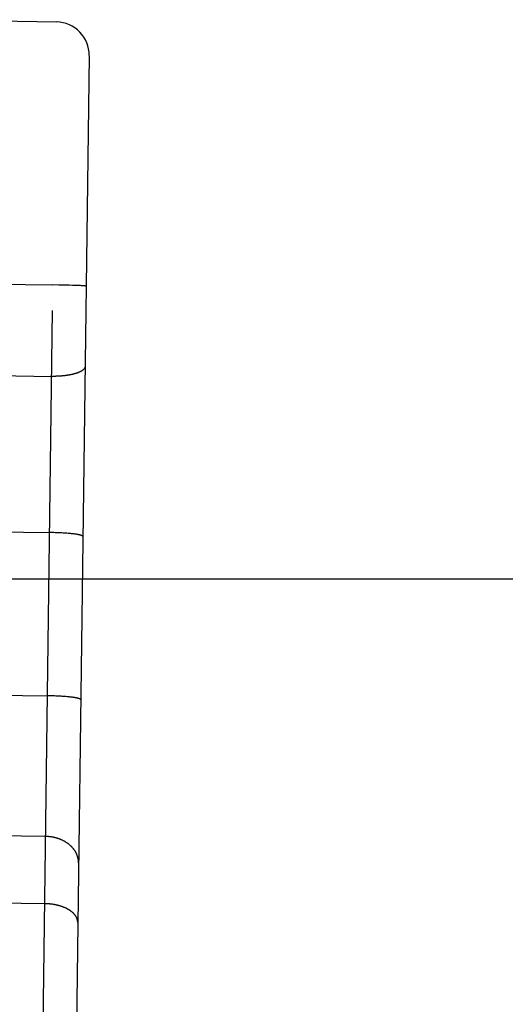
# Model space of a CAD drawing. Header units: inches. Extents: x 0 to 227, y 0 to 147.
# Tile 110 of 247: x 78.331 to 78.696, y 77.133 to 77.874. Entities that reach past the tile are written whole.
import ezdxf

# ---------------------------------------------------------------- set-up
doc = ezdxf.new("R2010")
doc.units = ezdxf.units.IN
doc.header["$LTSCALE"] = 12.466667
doc.header["$MEASUREMENT"] = 0
doc.linetypes.add('HIDDEN', pattern=[0.2, 0.1, -0.1])
doc.layers.get('0').update_dxf_attribs({"linetype": 'CONTINUOUS'})
for name, color, linetype in [('02___PRT_ALL_AXES', 7, 'CONTINUOUS'), ('DEFAULT_2', 8, 'HIDDEN'), ('DIMENSIONS', 7, 'CONTINUOUS')]:
    doc.layers.add(name, color=color, linetype=linetype)
doc.styles.get("Standard").update_dxf_attribs({"font": 'txt', "width": 0.8})
doc.dimstyles.new('DIMSTYLE_2', dxfattribs={"dimtxt": 1, "dimasz": 1.333333, "dimexe": 0.09, "dimexo": 0.07, "dimgap": 0.0375, "dimtad": 0, "dimtih": 1, "dimtoh": 1, "dimzin": 4, "dimdsep": 46, "dimtxsty": 'Standard', "dimblk": '_FILLED', "dimblk1": '_FILLED', "dimblk2": '_FILLED', "dimcen": 0.09, "dimadec": 0, "dimazin": 0, "dimtfac": 1, "dimtofl": 0, "dimtmove": 0, "dimatfit": 3, "dimldrblk": '_FILLED', "dimfxl": 0, "dimtolj": 1, "dimtzin": 4, "dimarcsym": 0})

# ---------------------------------------------------------------- blocks, each defined once
blk = doc.blocks.new('_FILLED')
at = {"color": 0, "linetype": 'ByBlock'}
blk.add_solid([(0, 0), (-1, 0.2), (-1, -0.2)], dxfattribs=at)
blk = doc.blocks.new('*D40')
at = {"layer": 'DIMENSIONS', "color": 2, "linetype": 'Continuous'}
for p, q in [((75.79479, 72.2559), (73.12812, 72.2559)), ((78.79479, 72.2559), (81.55992, 72.2559))]:
    blk.add_line(p, q, dxfattribs=at)
at = {"layer": 'DIMENSIONS', "color": 2, "linetype": 'Continuous', "xscale": 1.3333333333, "yscale": 1.3333333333, "zscale": 1.3333333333}
blk.add_blockref('_FILLED', (75.79479, 72.2559), dxfattribs=at)
at = {"layer": 'DIMENSIONS', "color": 2, "linetype": 'Continuous', "xscale": 1.3333333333, "yscale": 1.3333333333, "zscale": 1.3333333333, "rotation": 180}
blk.add_blockref('_FILLED', (78.79479, 72.2559), dxfattribs=at)
at = {"layer": 'DIMENSIONS', "color": 2, "linetype": 'Continuous', "insert": (82.05992, 72.7559), "char_height": 1, "width": 3.2, "attachment_point": 1, "line_spacing_factor": 0.9}
blk.add_mtext('3.00', dxfattribs=at)

msp = doc.modelspace()

# ---------------------------------------------------------------- linework, layer by layer
at = {"layer": '02___PRT_ALL_AXES', "color": 8, "linetype": 'HIDDEN'}
msp.add_line((78.35821, 77.87196), (78.2277, 77.8737), dxfattribs=at)
at = {"layer": 'DEFAULT_2', "color": 8, "linetype": 'HIDDEN'}
for p, q in [((78.33877, 76.40835), (78.35821, 77.87196)), ((78.38288, 77.84663), (78.36411, 76.43327)), ((77.7025, 77.68285), (78.35559, 77.67418)), ((78.36012, 77.67411), (78.35559, 77.67418)), ((78.36417, 77.67403), (78.36012, 77.67411)), ((78.36768, 77.67394), (78.36417, 77.67403)), ((78.37034, 77.67386), (78.36768, 77.67394)), ((78.3725, 77.67379), (78.37034, 77.67386)), ((78.37399, 77.67373), (78.3725, 77.67379)), ((78.37534, 77.67367), (78.37399, 77.67373)), ((78.37637, 77.67362), (78.37534, 77.67367)), ((78.37711, 77.67358), (78.37637, 77.67362)), ((78.37763, 77.67355), (78.37711, 77.67358)), ((78.3781, 77.67352), (78.37763, 77.67355)), ((78.37854, 77.67349), (78.3781, 77.67352)), ((78.37881, 77.67347), (78.37854, 77.67349)), ((78.37906, 77.67345), (78.37881, 77.67347)), ((78.37929, 77.67343), (78.37906, 77.67345)), ((78.26468, 77.60658), (78.35502, 77.60538)), ((78.26207, 77.48909), (78.35311, 77.48788)), ((78.35416, 77.48787), (78.35311, 77.48788)), ((78.35521, 77.48785), (78.35416, 77.48787)), ((78.35626, 77.48782), (78.35521, 77.48785)), ((78.3573, 77.48779), (78.35626, 77.48782)), ((78.35833, 77.48776), (78.3573, 77.48779)), ((78.35935, 77.48772), (78.35833, 77.48776)), ((78.36037, 77.48768), (78.35935, 77.48772)), ((78.36137, 77.48763), (78.36037, 77.48768)), ((78.36235, 77.48758), (78.36137, 77.48763)), ((78.36332, 77.48752), (78.36235, 77.48758)), ((78.36427, 77.48746), (78.36332, 77.48752)), ((78.3652, 77.4874), (78.36427, 77.48746)), ((78.36611, 77.48733), (78.3652, 77.4874)), ((78.36699, 77.48726), (78.36611, 77.48733)), ((78.36786, 77.48719), (78.36699, 77.48726)), ((78.36842, 77.48713), (78.36786, 77.48719)), ((78.36896, 77.48708), (78.36842, 77.48713)), ((78.3695, 77.48703), (78.36896, 77.48708)), ((78.37002, 77.48697), (78.3695, 77.48703)), ((78.37053, 77.48691), (78.37002, 77.48697)), ((78.37102, 77.48686), (78.37053, 77.48691)), ((78.3715, 77.4868), (78.37102, 77.48686)), ((78.37197, 77.48673), (78.3715, 77.4868)), ((78.37242, 77.48667), (78.37197, 77.48673)), ((78.37286, 77.48661), (78.37242, 77.48667)), ((78.37328, 77.48655), (78.37286, 77.48661)), ((104.48529, 77.45283), (46.96029, 77.45283)), ((78.26044, 77.3663), (78.35148, 77.36509)), ((78.35253, 77.36507), (78.35148, 77.36509)), ((78.35358, 77.36505), (78.35253, 77.36507)), ((78.35463, 77.36503), (78.35358, 77.36505)), ((78.35567, 77.365), (78.35463, 77.36503)), ((78.3567, 77.36496), (78.35567, 77.365)), ((78.35772, 77.36492), (78.3567, 77.36496)), ((78.35874, 77.36488), (78.35772, 77.36492)), ((78.35974, 77.36483), (78.35874, 77.36488)), ((78.36072, 77.36478), (78.35974, 77.36483)), ((78.36169, 77.36472), (78.36072, 77.36478)), ((78.36264, 77.36467), (78.36169, 77.36472)), ((78.36357, 77.3646), (78.36264, 77.36467)), ((78.36448, 77.36453), (78.36357, 77.3646)), ((78.36536, 77.36446), (78.36448, 77.36453)), ((78.36622, 77.36439), (78.36536, 77.36446)), ((78.36678, 77.36434), (78.36622, 77.36439)), ((78.36733, 77.36428), (78.36678, 77.36434)), ((78.36787, 77.36423), (78.36733, 77.36428)), ((78.36839, 77.36417), (78.36787, 77.36423)), ((78.3689, 77.36412), (78.36839, 77.36417)), ((78.36939, 77.36406), (78.3689, 77.36412)), ((78.36987, 77.364), (78.36939, 77.36406)), ((78.37034, 77.36394), (78.36987, 77.364)), ((78.37079, 77.36388), (78.37034, 77.36394)), ((78.37123, 77.36381), (78.37079, 77.36388)), ((78.37165, 77.36375), (78.37123, 77.36381)), ((78.35007, 77.25924), (78.21009, 77.2611)), ((78.3494, 77.20867), (77.69911, 77.21731))]:
    msp.add_line(p, q, dxfattribs=at)
for points in [[(78.38058, 77.67321), (78.38057, 77.67322), (78.38057, 77.67323), (78.38055, 77.67324), (78.38054, 77.67325), (78.38052, 77.67325), (78.38049, 77.67326), (78.38046, 77.67327), (78.38042, 77.67328), (78.38038, 77.67329), (78.38033, 77.6733), (78.38028, 77.67331), (78.38022, 77.67332), (78.38016, 77.67333), (78.3801, 77.67334), (78.38003, 77.67335), (78.37995, 77.67336), (78.37987, 77.67337), (78.37979, 77.67338), (78.3797, 77.67339), (78.3796, 77.6734), (78.3795, 77.67341), (78.37929, 77.67343)], [(78.37977, 77.61289), (78.37977, 77.61278), (78.37976, 77.61267), (78.37975, 77.61256), (78.37973, 77.61245), (78.37971, 77.61234), (78.37968, 77.61223), (78.37964, 77.61212), (78.37961, 77.61201), (78.37956, 77.6119), (78.37951, 77.6118), (78.37946, 77.61169), (78.3794, 77.61158), (78.37934, 77.61147), (78.37927, 77.61137), (78.3792, 77.61126), (78.37912, 77.61115), (78.37904, 77.61105), (78.37896, 77.61094), (78.37887, 77.61084), (78.37877, 77.61073), (78.37867, 77.61063), (78.37856, 77.61052), (78.37845, 77.61042), (78.37834, 77.61032), (78.37822, 77.61022), (78.37809, 77.61012), (78.37797, 77.61002), (78.37783, 77.60992), (78.37769, 77.60982), (78.37755, 77.60972), (78.37741, 77.60962), (78.37725, 77.60952), (78.3771, 77.60943), (78.37694, 77.60933), (78.37677, 77.60923), (78.37661, 77.60914), (78.37643, 77.60905), (78.37626, 77.60895), (78.37607, 77.60886), (78.37589, 77.60877), (78.3757, 77.60868), (78.3755, 77.60859), (78.37531, 77.6085), (78.3751, 77.60842), (78.3749, 77.60833), (78.37469, 77.60824), (78.37447, 77.60816), (78.37426, 77.60808), (78.37403, 77.60799), (78.37381, 77.60791), (78.37358, 77.60783), (78.37335, 77.60775), (78.37311, 77.60767), (78.37287, 77.6076), (78.37263, 77.60752), (78.37238, 77.60745), (78.37213, 77.60737), (78.37187, 77.6073), (78.37162, 77.60723), (78.37136, 77.60716), (78.37109, 77.60709), (78.37083, 77.60702), (78.37056, 77.60695), (78.37028, 77.60689), (78.37001, 77.60682), (78.36973, 77.60676), (78.36944, 77.6067), (78.36916, 77.60664), (78.36887, 77.60658), (78.36858, 77.60652), (78.36828, 77.60647), (78.36799, 77.60641), (78.36769, 77.60636), (78.36739, 77.60631), (78.36708, 77.60625), (78.36678, 77.6062), (78.36647, 77.60616), (78.36616, 77.60611), (78.36584, 77.60606), (78.36553, 77.60602), (78.36521, 77.60598), (78.36489, 77.60593), (78.36457, 77.6059), (78.36425, 77.60586), (78.36392, 77.60582), (78.36359, 77.60578), (78.36327, 77.60575), (78.36294, 77.60572), (78.3626, 77.60569), (78.36227, 77.60566), (78.36193, 77.60563), (78.3616, 77.6056), (78.36126, 77.60558), (78.36092, 77.60555), (78.36058, 77.60553), (78.36024, 77.60551), (78.3599, 77.60549), (78.35955, 77.60547), (78.35921, 77.60546), (78.35886, 77.60544), (78.35852, 77.60543), (78.35817, 77.60542), (78.35782, 77.60541), (78.35747, 77.6054), (78.35712, 77.60539), (78.35677, 77.60539), (78.35642, 77.60538), (78.35607, 77.60538), (78.35572, 77.60538), (78.35537, 77.60538), (78.35502, 77.60538)], [(78.37808, 77.48494), (78.37807, 77.48498), (78.37807, 77.48501), (78.37805, 77.48505), (78.37804, 77.48509), (78.37802, 77.48512), (78.37799, 77.48516), (78.37796, 77.4852), (78.37792, 77.48523), (78.37788, 77.48527), (78.37783, 77.48531), (78.37778, 77.48535), (78.37773, 77.48538), (78.37767, 77.48542), (78.3776, 77.48546), (78.37753, 77.48549), (78.37746, 77.48553), (78.37738, 77.48557), (78.37729, 77.4856), (78.3772, 77.48564), (78.37711, 77.48568), (78.37701, 77.48571), (78.37691, 77.48575), (78.3768, 77.48579), (78.37668, 77.48582), (78.37657, 77.48586), (78.37644, 77.48589), (78.37632, 77.48593), (78.37619, 77.48596), (78.37605, 77.486), (78.37591, 77.48604), (78.37576, 77.48607), (78.37561, 77.48611), (78.37546, 77.48614), (78.3753, 77.48618), (78.37514, 77.48621), (78.37497, 77.48625), (78.3748, 77.48628), (78.37463, 77.48631), (78.37445, 77.48635), (78.37426, 77.48638), (78.37407, 77.48641), (78.37388, 77.48645), (78.37369, 77.48648), (78.37328, 77.48655)], [(78.37644, 77.36214), (78.37644, 77.36218), (78.37644, 77.36222), (78.37642, 77.36225), (78.37641, 77.36229), (78.37639, 77.36233), (78.37636, 77.36236), (78.37633, 77.3624), (78.37629, 77.36244), (78.37625, 77.36247), (78.3762, 77.36251), (78.37615, 77.36255), (78.3761, 77.36259), (78.37604, 77.36262), (78.37597, 77.36266), (78.3759, 77.3627), (78.37582, 77.36273), (78.37575, 77.36277), (78.37566, 77.36281), (78.37557, 77.36284), (78.37548, 77.36288), (78.37538, 77.36292), (78.37527, 77.36295), (78.37517, 77.36299), (78.37505, 77.36302), (78.37494, 77.36306), (78.37481, 77.3631), (78.37469, 77.36313), (78.37455, 77.36317), (78.37442, 77.3632), (78.37428, 77.36324), (78.37413, 77.36327), (78.37398, 77.36331), (78.37383, 77.36334), (78.37367, 77.36338), (78.37351, 77.36341), (78.37334, 77.36345), (78.37317, 77.36348), (78.37299, 77.36352), (78.37281, 77.36355), (78.37263, 77.36358), (78.37244, 77.36362), (78.37225, 77.36365), (78.37205, 77.36368), (78.37165, 77.36375)], [(78.37481, 77.23936), (78.37481, 77.23963), (78.37481, 77.23991), (78.3748, 77.24018), (78.37479, 77.24046), (78.37477, 77.24073), (78.37475, 77.241), (78.37472, 77.24128), (78.37468, 77.24155), (78.37465, 77.24182), (78.3746, 77.24209), (78.37456, 77.24237), (78.3745, 77.24264), (78.37445, 77.24291), (78.37438, 77.24318), (78.37432, 77.24345), (78.37424, 77.24372), (78.37417, 77.24399), (78.37409, 77.24425), (78.374, 77.24452), (78.37391, 77.24478), (78.37381, 77.24505), (78.37371, 77.24531), (78.37361, 77.24557), (78.3735, 77.24583), (78.37338, 77.24609), (78.37326, 77.24635), (78.37314, 77.24661), (78.37301, 77.24687), (78.37288, 77.24712), (78.37274, 77.24737), (78.3726, 77.24762), (78.37245, 77.24787), (78.3723, 77.24812), (78.37214, 77.24837), (78.37198, 77.24861), (78.37182, 77.24886), (78.37165, 77.2491), (78.37148, 77.24934), (78.3713, 77.24957), (78.37112, 77.24981), (78.37093, 77.25004), (78.37074, 77.25028), (78.37055, 77.2505), (78.37035, 77.25073), (78.37015, 77.25096), (78.36994, 77.25118), (78.36973, 77.2514), (78.36952, 77.25162), (78.3693, 77.25184), (78.36908, 77.25205), (78.36886, 77.25226), (78.36863, 77.25247), (78.36839, 77.25268), (78.36816, 77.25288), (78.36792, 77.25308), (78.36767, 77.25328), (78.36743, 77.25347), (78.36718, 77.25367), (78.36692, 77.25386), (78.36667, 77.25405), (78.36641, 77.25423), (78.36614, 77.25441), (78.36587, 77.25459), (78.3656, 77.25477), (78.36533, 77.25494), (78.36505, 77.25511), (78.36477, 77.25528), (78.36449, 77.25544), (78.36421, 77.2556), (78.36392, 77.25576), (78.36363, 77.25592), (78.36333, 77.25607), (78.36304, 77.25621), (78.36274, 77.25636), (78.36244, 77.2565), (78.36213, 77.25664), (78.36183, 77.25677), (78.36152, 77.25691), (78.36121, 77.25703), (78.3609, 77.25716), (78.36058, 77.25728), (78.36026, 77.2574), (78.35994, 77.25751), (78.35962, 77.25762), (78.3593, 77.25773), (78.35897, 77.25784), (78.35865, 77.25794), (78.35832, 77.25803), (78.35799, 77.25813), (78.35765, 77.25822), (78.35732, 77.2583), (78.35699, 77.25838), (78.35665, 77.25846), (78.35631, 77.25854), (78.35597, 77.25861), (78.35563, 77.25868), (78.35529, 77.25874), (78.35495, 77.2588), (78.3546, 77.25886), (78.35426, 77.25891), (78.35391, 77.25896), (78.35357, 77.259), (78.35322, 77.25904), (78.35287, 77.25908), (78.35252, 77.25911), (78.35218, 77.25914), (78.35183, 77.25917), (78.35148, 77.25919), (78.35113, 77.25921), (78.35078, 77.25922), (78.35043, 77.25923), (78.35007, 77.25924)], [(78.37422, 77.19459), (78.37422, 77.19478), (78.37421, 77.19497), (78.3742, 77.19516), (78.37419, 77.19536), (78.37417, 77.19555), (78.37415, 77.19574), (78.37412, 77.19594), (78.37408, 77.19613), (78.37404, 77.19632), (78.374, 77.19651), (78.37395, 77.1967), (78.3739, 77.19689), (78.37384, 77.19708), (78.37377, 77.19728), (78.37371, 77.19747), (78.37363, 77.19765), (78.37355, 77.19784), (78.37347, 77.19803), (78.37338, 77.19822), (78.37329, 77.19841), (78.37319, 77.19859), (78.37309, 77.19878), (78.37299, 77.19896), (78.37288, 77.19915), (78.37276, 77.19933), (78.37264, 77.19951), (78.37251, 77.19969), (78.37239, 77.19987), (78.37225, 77.20005), (78.37211, 77.20023), (78.37197, 77.20041), (78.37182, 77.20059), (78.37167, 77.20076), (78.37151, 77.20094), (78.37135, 77.20111), (78.37119, 77.20128), (78.37102, 77.20145), (78.37084, 77.20162), (78.37067, 77.20179), (78.37048, 77.20195), (78.3703, 77.20212), (78.37011, 77.20228), (78.36991, 77.20245), (78.36971, 77.20261), (78.36951, 77.20277), (78.3693, 77.20292), (78.36909, 77.20308), (78.36888, 77.20323), (78.36866, 77.20339), (78.36844, 77.20354), (78.36821, 77.20369), (78.36798, 77.20384), (78.36775, 77.20398), (78.36751, 77.20413), (78.36727, 77.20427), (78.36703, 77.20441), (78.36678, 77.20455), (78.36653, 77.20469), (78.36627, 77.20482), (78.36601, 77.20495), (78.36575, 77.20508), (78.36549, 77.20521), (78.36522, 77.20534), (78.36495, 77.20547), (78.36468, 77.20559), (78.3644, 77.20571), (78.36412, 77.20583), (78.36383, 77.20594), (78.36355, 77.20606), (78.36326, 77.20617), (78.36297, 77.20628), (78.36267, 77.20639), (78.36238, 77.20649), (78.36208, 77.2066), (78.36178, 77.2067), (78.36147, 77.2068), (78.36117, 77.20689), (78.36086, 77.20699), (78.36054, 77.20708), (78.36023, 77.20717), (78.35992, 77.20725), (78.3596, 77.20734), (78.35928, 77.20742), (78.35896, 77.2075), (78.35863, 77.20758), (78.35831, 77.20765), (78.35798, 77.20772), (78.35765, 77.20779), (78.35732, 77.20786), (78.35699, 77.20792), (78.35665, 77.20798), (78.35632, 77.20804), (78.35598, 77.2081), (78.35564, 77.20815), (78.3553, 77.20821), (78.35496, 77.20825), (78.35462, 77.2083), (78.35428, 77.20834), (78.35393, 77.20839), (78.35359, 77.20842), (78.35324, 77.20846), (78.3529, 77.20849), (78.35255, 77.20852), (78.3522, 77.20855), (78.35185, 77.20857), (78.3515, 77.2086), (78.35115, 77.20862), (78.3508, 77.20863), (78.35045, 77.20865), (78.3501, 77.20866), (78.34975, 77.20867), (78.3494, 77.20867)]]:
    msp.add_lwpolyline(points, dxfattribs=at)
msp.add_arc((78.35788, 77.84697), 0.025, 359.23895, 89.23895, dxfattribs=at)

# ---------------------------------------------------------------- dimensions: what is measured, and where the dimension line sits
at = {"layer": 'DIMENSIONS', "color": 2, "linetype": 'Continuous'}
dim = msp.add_linear_dim(base=(75.79479, 72.2559), p1=(78.79479, 77.0565), p2=(75.79479, 77.2288), angle=180, dimstyle='DIMSTYLE_2', dxfattribs=at)
dim.commit()
dim.dimension.update_dxf_attribs({"geometry": '*D40', "text_midpoint": (83.65992, 72.2559), "dimtype": 160})

doc.saveas('drawing.dxf')
